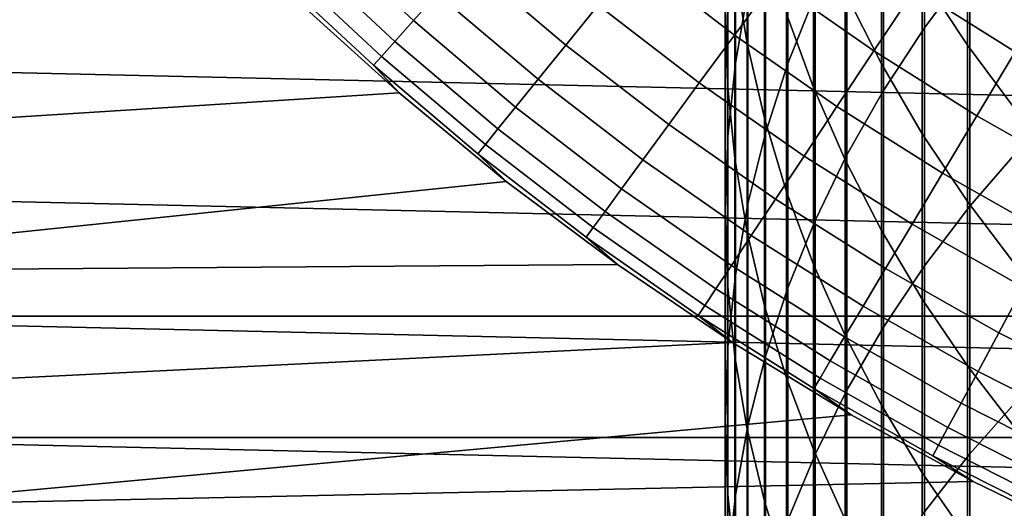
# Model space of a CAD drawing. Header units: metres. Extents: x -28 to 70, y -218 to 27.
# Tile 90 of 246: x -17.27 to -9.85, y -19.76 to -16.08. Entities that reach past the tile are written whole.
import ezdxf

# ---------------------------------------------------------------- set-up
doc = ezdxf.new("R2010")
doc.units = ezdxf.units.M
doc.layers.add('solid_10_261_002_XXX', color=7, linetype='CONTINUOUS')

msp = doc.modelspace()

# ---------------------------------------------------------------- linework, layer by layer
at = {"layer": 'solid_10_261_002_XXX'}
for points in [[(-10.447225, -14.404747, 414.38858), (-10.447225, -16.135353, 416.7034), (-10.105136, -15.677814, 417.055328), (-10.105136, -13.937765, 414.727875)], [(22.099781, -16.366096, -5), (-22.821917, -15.343076, -5), (-23.496506, -14.288569, -5), (22.821917, -15.343076, -5)], [(-11.783843, -14.894993, 400.820099), (-11.783843, -16.254795, 403.126587), (-11.876726, -15.68702, 403.471863), (-11.876726, -14.317999, 401.14975)], [(-11.872668, -14.869171, 407.209473), (-11.872668, -16.403507, 409.514282), (-11.777773, -15.85567, 409.889893), (-11.777773, -14.311277, 407.569977)], [(-11.477005, -14.777472, 410.62912), (-11.477005, -16.405251, 412.93515), (-11.272079, -15.888356, 413.310699), (-11.272079, -14.250514, 410.990387)], [(-10.756376, -14.886525, 414.038574), (-10.756376, -16.607389, 416.340332), (-10.447225, -16.135353, 416.7034), (-10.447225, -14.404747, 414.38858)], [(-11.932165, -15.115686, 403.819305), (-11.932165, -16.557329, 406.118622), (-11.949986, -15.99397, 406.482666), (-11.949986, -14.542594, 404.167786)], [(-10.772099, -15.216867, 394.672333), (-10.772099, -16.408625, 396.972321), (-11.045485, -15.868469, 397.261627), (-11.045485, -14.669011, 394.946777)], [(-10.124413, -15.15264, 391.843384), (-10.124413, -16.267149, 394.146179), (-10.464751, -15.75014, 394.405182), (-10.464751, -14.628749, 392.088165)], [(-11.284048, -15.31564, 397.557739), (-11.284048, -16.586174, 399.853943), (-11.487036, -16.030872, 400.171173), (-11.487036, -14.751879, 397.85968)], [(-11.645746, -15.313087, 410.261871), (-11.645746, -16.930635, 412.553436), (-11.477005, -16.405251, 412.93515), (-11.477005, -14.777472, 410.62912)], [(-11.930133, -15.430658, 406.846649), (-11.930133, -16.954876, 409.136261), (-11.872668, -16.403507, 409.514282), (-11.872668, -14.869171, 407.209473)], [(-11.65381, -15.466552, 400.493561), (-11.65381, -16.817223, 402.784576), (-11.783843, -16.254795, 403.126587), (-11.783843, -14.894993, 400.820099)], [(-11.031618, -15.381582, 413.678894), (-11.031618, -17.092438, 415.967285), (-10.756376, -16.607389, 416.340332), (-10.756376, -14.886525, 414.038574)], [(-11.876726, -15.68702, 403.471863), (-11.876726, -17.118959, 405.755707), (-11.932165, -16.557329, 406.118622), (-11.932165, -15.115686, 403.819305)], [(-15.036784, -15.393516, 149.119751), (-14.298728, -16.081404, 149.119751), (-14.118917, -15.879175, 150.623184), (-14.847692, -15.199937, 150.623184)], [(-9.752155, -15.658399, 391.607086), (-9.752155, -16.766264, 393.896149), (-10.124413, -16.267149, 394.146179), (-10.124413, -15.15264, 391.843384)], [(-12.625885, -15.616608, 155.052612), (-11.880022, -16.191246, 155.052612), (-11.581376, -15.784223, 156.494385), (-12.308489, -15.22403, 156.494385)], [(-10.464751, -15.75014, 394.405182), (-10.464751, -16.934401, 396.690704), (-10.772099, -16.408625, 396.972321), (-10.772099, -15.216867, 394.672333)], [(-10.105136, -15.677814, 417.055328), (-10.105136, -17.480785, 419.334351), (-9.731189, -17.048628, 419.685944), (-9.731189, -15.236214, 417.394958)], [(21.332174, -17.354755, -5), (-22.099781, -16.366096, -5), (-22.821917, -15.343076, -5), (22.099781, -16.366096, -5)], [(-13.899616, -15.632534, 152.1147), (-13.151608, -16.266859, 152.1147), (-12.907072, -15.964399, 153.591949), (-13.641173, -15.341869, 153.591949)], [(-11.777773, -15.85567, 409.889893), (-11.777773, -17.462852, 412.166748), (-11.645746, -16.930635, 412.553436), (-11.645746, -15.313087, 410.261871)], [(-11.581376, -15.784223, 156.494385), (-10.828804, -16.309719, 156.494385), (-10.518148, -15.841827, 157.914993), (-11.24913, -15.331406, 157.914993)], [(-11.045485, -15.868469, 397.261627), (-11.045485, -17.130711, 399.542847), (-11.284048, -16.586174, 399.853943), (-11.284048, -15.31564, 397.557739)], [(-10.518148, -15.841827, 157.914993), (-9.764046, -16.317425, 157.914993), (-9.446952, -15.787506, 159.312195), (-10.176564, -15.327353, 159.312195)], [(-15.184052, -15.544278, 147.606766), (-14.438768, -16.238903, 147.606766), (-14.298728, -16.081404, 149.119751), (-15.036784, -15.393516, 149.119751)], [(-11.949986, -15.99397, 406.482666), (-11.949986, -17.508034, 408.757019), (-11.930133, -16.954876, 409.136261), (-11.930133, -15.430658, 406.846649)], [(-11.272079, -15.888356, 413.310699), (-11.272079, -17.588966, 415.585388), (-11.031618, -17.092438, 415.967285), (-11.031618, -15.381582, 413.678894)], [(-11.487036, -16.030872, 400.171173), (-11.487036, -17.372526, 402.446869), (-11.65381, -16.817223, 402.784576), (-11.65381, -15.466552, 400.493561)], [(-15.289265, -15.651986, 146.086594), (-14.538816, -16.351425, 146.086594), (-14.438768, -16.238903, 147.606766), (-15.184052, -15.544278, 147.606766)], [(-15.352255, -15.716471, 144.561661), (-14.598715, -16.418791, 144.561661), (-14.538816, -16.351425, 146.086594), (-15.289265, -15.651986, 146.086594)], [(-14.118917, -15.879175, 150.623184), (-13.359105, -16.523508, 150.623184), (-13.151608, -16.266859, 152.1147), (-13.899616, -15.632534, 152.1147)], [(-12.907072, -15.964399, 153.591949), (-12.144598, -16.551836, 153.591949), (-11.880022, -16.191246, 155.052612), (-12.625885, -15.616608, 155.052612)], [(-14.406936, -16.626492, 143.052673), (-14.598715, -16.418791, 144.561661), (-15.352255, -15.716471, 144.561661), (-15.181738, -15.922149, 143.052673)], [(-11.783843, -16.254795, 403.126587), (-11.783843, -17.677092, 405.395081), (-11.876726, -17.118959, 405.755707), (-11.876726, -15.68702, 403.471863)], [(-10.447225, -16.135353, 416.7034), (-10.447225, -17.928541, 418.970093), (-10.105136, -17.480785, 419.334351), (-10.105136, -15.677814, 417.055328)], [(-11.880022, -16.191246, 155.052612), (-11.108045, -16.730295, 155.052612), (-10.828804, -16.309719, 156.494385), (-11.581376, -15.784223, 156.494385)], [(-10.124413, -16.267149, 394.146179), (-10.124413, -17.444143, 396.417694), (-10.464751, -16.934401, 396.690704), (-10.464751, -15.75014, 394.405182)], [(-11.872668, -16.403507, 409.514282), (-11.872668, -18.000227, 411.776337), (-11.777773, -17.462852, 412.166748), (-11.777773, -15.85567, 409.889893)], [(-10.772099, -16.408625, 396.972321), (-10.772099, -17.66276, 399.238892), (-11.045485, -17.130711, 399.542847), (-11.045485, -15.868469, 397.261627)], [(-10.828804, -16.309719, 156.494385), (-10.052429, -16.799364, 156.494385), (-9.764046, -16.317425, 157.914993), (-10.518148, -15.841827, 157.914993)], [(-20.944067, -17.039537), (-14.406844, -16.626568), (-15.181835, -15.922037), (-21.697779, -16.068768)], [(-15.181835, -15.922037), (-14.406844, -16.626568), (-14.406936, -16.626492, 143.052673), (-15.181738, -15.922149, 143.052673)], [(-14.298728, -16.081404, 149.119751), (-13.529241, -16.733944, 149.119751), (-13.359105, -16.523508, 150.623184), (-14.118917, -15.879175, 150.623184)], [(-11.477005, -16.405251, 412.93515), (-11.477005, -18.095409, 415.195862), (-11.272079, -17.588966, 415.585388), (-11.272079, -15.888356, 413.310699)], [(-13.151608, -16.266859, 152.1147), (-12.374687, -16.865425, 152.1147), (-12.144598, -16.551836, 153.591949), (-12.907072, -15.964399, 153.591949)], [(-11.932165, -16.557329, 406.118622), (-11.932165, -18.061239, 408.377747), (-11.949986, -17.508034, 408.757019), (-11.949986, -15.99397, 406.482666)], [(-14.438768, -16.238903, 147.606766), (-13.661744, -16.897833, 147.606766), (-13.529241, -16.733944, 149.119751), (-14.298728, -16.081404, 149.119751)], [(-11.284048, -16.586174, 399.853943), (-11.284048, -17.918955, 402.114594), (-11.487036, -17.372526, 402.446869), (-11.487036, -16.030872, 400.171173)], [(-10.756376, -16.607389, 416.340332), (-10.756376, -18.390486, 418.594269), (-10.447225, -17.928541, 418.970093), (-10.447225, -16.135353, 416.7034)], [(-14.538816, -16.351425, 146.086594), (-13.756409, -17.014921, 146.086594), (-13.661744, -16.897833, 147.606766), (-14.438768, -16.238903, 147.606766)], [(-12.144598, -16.551836, 153.591949), (-11.355428, -17.10289, 153.591949), (-11.108045, -16.730295, 155.052612), (-11.880022, -16.191246, 155.052612)], [(-13.359105, -16.523508, 150.623184), (-12.569928, -17.131517, 150.623184), (-12.374687, -16.865425, 152.1147), (-13.151608, -16.266859, 152.1147)], [(-11.65381, -16.817223, 402.784576), (-11.65381, -18.229965, 405.037811), (-11.783843, -17.677092, 405.395081), (-11.783843, -16.254795, 403.126587)], [(-11.108045, -16.730295, 155.052612), (-10.311648, -17.232565, 155.052612), (-10.052429, -16.799364, 156.494385), (-10.828804, -16.309719, 156.494385)], [(-9.752155, -16.766264, 393.896149), (-9.752155, -17.936243, 396.154114), (-10.124413, -17.444143, 396.417694), (-10.124413, -16.267149, 394.146179)], [(-10.052429, -16.799364, 156.494385), (-9.253956, -17.252079, 156.494385), (-8.988479, -16.757153, 157.914993), (-9.764046, -16.317425, 157.914993)], [(20.520069, -18.307835, -5), (-21.332174, -17.354755, -5), (-22.099781, -16.366096, -5), (21.332174, -17.354755, -5)], [(-14.598715, -16.418791, 144.561661), (-13.813084, -17.08502, 144.561661), (-13.756409, -17.014921, 146.086594), (-14.538816, -16.351425, 146.086594)], [(-13.599498, -17.293169, 143.052673), (-13.813084, -17.08502, 144.561661), (-14.598715, -16.418791, 144.561661), (-14.406936, -16.626492, 143.052673)], [(-11.930133, -16.954876, 409.136261), (-11.930133, -18.541063, 411.383392), (-11.872668, -18.000227, 411.776337), (-11.872668, -16.403507, 409.514282)], [(-11.645746, -16.930635, 412.553436), (-11.645746, -18.61017, 414.799927), (-11.477005, -18.095409, 415.195862), (-11.477005, -16.405251, 412.93515)], [(-10.464751, -16.934401, 396.690704), (-10.464751, -18.180649, 398.943024), (-10.772099, -17.66276, 399.238892), (-10.772099, -16.408625, 396.972321)], [(-13.529241, -16.733944, 149.119751), (-12.730013, -17.349697, 149.119751), (-12.569928, -17.131517, 150.623184), (-13.359105, -16.523508, 150.623184)], [(-12.374687, -16.865425, 152.1147), (-11.570566, -17.426918, 152.1147), (-11.355428, -17.10289, 153.591949), (-12.144598, -16.551836, 153.591949)], [(-11.876726, -17.118959, 405.755707), (-11.876726, -18.612749, 407.999603), (-11.932165, -18.061239, 408.377747), (-11.932165, -16.557329, 406.118622)], [(-11.045485, -17.130711, 399.542847), (-11.045485, -18.45479, 401.788727), (-11.284048, -17.918955, 402.114594), (-11.284048, -16.586174, 399.853943)], [(-11.031618, -17.092438, 415.967285), (-11.031618, -18.865162, 418.208099), (-10.756376, -18.390486, 418.594269), (-10.756376, -16.607389, 416.340332)], [(-20.146601, -17.975367), (-13.599475, -17.293161), (-14.406844, -16.626568), (-20.944067, -17.039537)], [(-14.406844, -16.626568), (-13.599475, -17.293161), (-13.599498, -17.293169, 143.052673), (-14.406936, -16.626492, 143.052673)], [(-13.661744, -16.897833, 147.606766), (-12.854689, -17.519617, 147.606766), (-12.730013, -17.349697, 149.119751), (-13.529241, -16.733944, 149.119751)], [(-11.355428, -17.10289, 153.591949), (-10.541296, -17.616346, 153.591949), (-10.311648, -17.232565, 155.052612), (-11.108045, -16.730295, 155.052612)], [(-11.487036, -17.372526, 402.446869), (-11.487036, -18.775839, 404.685089), (-11.65381, -18.229965, 405.037811), (-11.65381, -16.817223, 402.784576)], [(-10.311648, -17.232565, 155.052612), (-9.492585, -17.696955, 155.052612), (-9.253956, -17.252079, 156.494385), (-10.052429, -16.799364, 156.494385)], [(-13.756409, -17.014921, 146.086594), (-12.943761, -17.641014, 146.086594), (-12.854689, -17.519617, 147.606766), (-13.661744, -16.897833, 147.606766)], [(-12.569928, -17.131517, 150.623184), (-11.753119, -17.70187, 150.623184), (-11.570566, -17.426918, 152.1147), (-12.374687, -16.865425, 152.1147)], [(-11.949986, -17.508034, 408.757019), (-11.949986, -19.083656, 410.989166), (-11.930133, -18.541063, 411.383392), (-11.930133, -16.954876, 409.136261)], [(-11.777773, -17.462852, 412.166748), (-11.777773, -19.131628, 414.398865), (-11.645746, -18.61017, 414.799927), (-11.645746, -16.930635, 412.553436)], [(-10.124413, -17.444143, 396.417694), (-10.124413, -18.682743, 398.656189), (-10.464751, -18.180649, 398.943024), (-10.464751, -16.934401, 396.690704)], [(-13.813084, -17.08502, 144.561661), (-12.997087, -17.713692, 144.561661), (-12.943761, -17.641014, 146.086594), (-13.756409, -17.014921, 146.086594)], [(-10.105136, -17.480785, 419.334351), (-10.105136, -19.345337, 421.563293), (-9.731189, -18.922945, 421.926575), (-9.731189, -17.048628, 419.685944)], [(-12.761252, -17.920671, 143.052673), (-12.997087, -17.713692, 144.561661), (-13.813084, -17.08502, 144.561661), (-13.599498, -17.293169, 143.052673)], [(-12.730013, -17.349697, 149.119751), (-11.902802, -17.927313, 149.119751), (-11.753119, -17.70187, 150.623184), (-12.569928, -17.131517, 150.623184)], [(-11.783843, -17.677092, 405.395081), (-11.783843, -19.160822, 407.62384), (-11.876726, -18.612749, 407.999603), (-11.876726, -17.118959, 405.755707)], [(-11.570566, -17.426918, 152.1147), (-10.74101, -17.950102, 152.1147), (-10.541296, -17.616346, 153.591949), (-11.355428, -17.10289, 153.591949)], [(-11.272079, -17.588966, 415.585388), (-11.272079, -19.351074, 417.812775), (-11.031618, -18.865162, 418.208099), (-11.031618, -17.092438, 415.967285)], [(-10.772099, -17.66276, 399.238892), (-10.772099, -18.97834, 401.470367), (-11.045485, -18.45479, 401.788727), (-11.045485, -17.130711, 399.542847)], [(-10.541296, -17.616346, 153.591949), (-9.703992, -18.091078, 153.591949), (-9.492585, -17.696955, 155.052612), (-10.311648, -17.232565, 155.052612)], [(20.520069, -18.307835, -5), (-20.520069, -18.307835, -5), (-21.332174, -17.354755, -5)], [(-20.146601, -17.975367), (-12.761367, -17.920586), (-13.599475, -17.293161)], [(-13.599475, -17.293161), (-12.761367, -17.920586), (-12.761252, -17.920671, 143.052673), (-13.599498, -17.293169, 143.052673)], [(-12.854689, -17.519617, 147.606766), (-12.019376, -18.10289, 147.606766), (-11.902802, -17.927313, 149.119751), (-12.730013, -17.349697, 149.119751)], [(-11.753119, -17.70187, 150.623184), (-10.910475, -18.233309, 150.623184), (-10.74101, -17.950102, 152.1147), (-11.570566, -17.426918, 152.1147)], [(-11.284048, -17.918955, 402.114594), (-11.284048, -19.312988, 404.337982), (-11.487036, -18.775839, 404.685089), (-11.487036, -17.372526, 402.446869)], [(-11.932165, -18.061239, 408.377747), (-11.932165, -19.626297, 410.59491), (-11.949986, -19.083656, 410.989166), (-11.949986, -17.508034, 408.757019)], [(-11.872668, -18.000227, 411.776337), (-11.872668, -19.658138, 413.993896), (-11.777773, -19.131628, 414.398865), (-11.777773, -17.462852, 412.166748)], [(-10.447225, -17.928541, 418.970093), (-10.447225, -19.782976, 421.186951), (-10.105136, -19.345337, 421.563293), (-10.105136, -17.480785, 419.334351)], [(-9.752155, -17.936243, 396.154114), (-9.752155, -19.167459, 398.379272), (-10.124413, -18.682743, 398.656189), (-10.124413, -17.444143, 396.417694)], [(-12.943761, -17.641014, 146.086594), (-12.10266, -18.228327, 146.086594), (-12.019376, -18.10289, 147.606766), (-12.854689, -17.519617, 147.606766)], [(-12.997087, -17.713692, 144.561661), (-12.152522, -18.303427, 144.561661), (-12.10266, -18.228327, 146.086594), (-12.943761, -17.641014, 146.086594)], [(-11.477005, -18.095409, 415.195862), (-11.477005, -19.846689, 417.409546), (-11.272079, -19.351074, 417.812775), (-11.272079, -17.588966, 415.585388)], [(-10.74101, -17.950102, 152.1147), (-9.887842, -18.433828, 152.1147), (-9.703992, -18.091078, 153.591949), (-10.541296, -17.616346, 153.591949)], [(-11.894098, -18.507578, 143.052673), (-12.152522, -18.303427, 144.561661), (-12.997087, -17.713692, 144.561661), (-12.761252, -17.920671, 143.052673)], [(-11.902802, -17.927313, 149.119751), (-11.049425, -18.465519, 149.119751), (-10.910475, -18.233309, 150.623184), (-11.753119, -17.70187, 150.623184)], [(-11.65381, -18.229965, 405.037811), (-11.65381, -19.70373, 407.251617), (-11.783843, -19.160822, 407.62384), (-11.783843, -17.677092, 405.395081)], [(-10.464751, -18.180649, 398.943024), (-10.464751, -19.487953, 401.160461), (-10.772099, -18.97834, 401.470367), (-10.772099, -17.66276, 399.238892)], [(-19.307802, -18.87347), (-11.893956, -18.507654), (-12.761367, -17.920586), (-20.146601, -17.975367)], [(-12.761367, -17.920586), (-11.893956, -18.507654), (-11.894098, -18.507578, 143.052673), (-12.761252, -17.920671, 143.052673)], [(-12.019376, -18.10289, 147.606766), (-11.157642, -18.646368, 147.606766), (-11.049425, -18.465519, 149.119751), (-11.902802, -17.927313, 149.119751)], [(-11.045485, -18.45479, 401.788727), (-11.045485, -19.839724, 403.99762), (-11.284048, -19.312988, 404.337982), (-11.284048, -17.918955, 402.114594)], [(-10.910475, -18.233309, 150.623184), (-10.043847, -18.724667, 150.623184), (-9.887842, -18.433828, 152.1147), (-10.74101, -17.950102, 152.1147)], [(-10.756376, -18.390486, 418.594269), (-10.756376, -20.234482, 420.798645), (-10.447225, -19.782976, 421.186951), (-10.447225, -17.928541, 418.970093)], [(-11.930133, -18.541063, 411.383392), (-11.930133, -20.18804, 413.586334), (-11.872668, -19.658138, 413.993896), (-11.872668, -18.000227, 411.776337)], [(-12.10266, -18.228327, 146.086594), (-11.234955, -18.775572, 146.086594), (-11.157642, -18.646368, 147.606766), (-12.019376, -18.10289, 147.606766)], [(-11.876726, -18.612749, 407.999603), (-11.876726, -20.167271, 410.201874), (-11.932165, -19.626297, 410.59491), (-11.932165, -18.061239, 408.377747)], [(-11.645746, -18.61017, 414.799927), (-11.645746, -20.350445, 416.999725), (-11.477005, -19.846689, 417.409546), (-11.477005, -18.095409, 415.195862)], [(-9.887842, -18.433828, 152.1147), (-9.012938, -18.877033, 152.1147), (-8.845356, -18.526043, 153.591949), (-9.703992, -18.091078, 153.591949)], [(-12.152522, -18.303427, 144.561661), (-11.281241, -18.852924, 144.561661), (-11.234955, -18.775572, 146.086594), (-12.10266, -18.228327, 146.086594)], [(-11.487036, -18.775839, 404.685089), (-11.487036, -20.239765, 406.884125), (-11.65381, -19.70373, 407.251617), (-11.65381, -18.229965, 405.037811)], [(-11.049425, -18.465519, 149.119751), (-10.171761, -18.963135, 149.119751), (-10.043847, -18.724667, 150.623184), (-10.910475, -18.233309, 150.623184)], [(-10.124413, -18.682743, 398.656189), (-10.124413, -19.982025, 400.860016), (-10.464751, -19.487953, 401.160461), (-10.464751, -18.180649, 398.943024)], [(19.665449, -19.222879, -5), (-19.665449, -19.222879, -5), (-20.520069, -18.307835, -5)], [(20.520069, -18.307835, -5), (19.665449, -19.222879, -5), (-20.520069, -18.307835, -5)], [(-11, -19.052559, 143.052673), (-11.281241, -18.852924, 144.561661), (-12.152522, -18.303427, 144.561661), (-11.894098, -18.507578, 143.052673)], [(-11.031618, -18.865162, 418.208099), (-11.031618, -20.698433, 420.399628), (-10.756376, -20.234482, 420.798645), (-10.756376, -18.390486, 418.594269)], [(-11.157642, -18.646368, 147.606766), (-10.271381, -19.148857, 147.606766), (-10.171761, -18.963135, 149.119751), (-11.049425, -18.465519, 149.119751)], [(-10.772099, -18.97834, 401.470367), (-10.772099, -20.354382, 403.66507), (-11.045485, -19.839724, 403.99762), (-11.045485, -18.45479, 401.788727)], [(-10.043847, -18.724667, 150.623184), (-9.15514, -19.174864, 150.623184), (-9.012938, -18.877033, 152.1147), (-9.887842, -18.433828, 152.1147)], [(-18.428652, -19.732834), (-11.000106, -19.052479), (-11.893956, -18.507654), (-19.307802, -18.87347)], [(-11.949986, -19.083656, 410.989166), (-11.949986, -20.719662, 413.177429), (-11.930133, -20.18804, 413.586334), (-11.930133, -18.541063, 411.383392)], [(-11.893956, -18.507654), (-11.000106, -19.052479), (-11, -19.052559, 143.052673), (-11.894098, -18.507578, 143.052673)], [(-11.783843, -19.160822, 407.62384), (-11.783843, -20.704876, 409.811279), (-11.876726, -20.167271, 410.201874), (-11.876726, -18.612749, 407.999603)], [(-11.777773, -19.131628, 414.398865), (-11.777773, -20.860752, 416.584564), (-11.645746, -20.350445, 416.999725), (-11.645746, -18.61017, 414.799927)], [(-11.234955, -18.775572, 146.086594), (-10.342553, -19.281542, 146.086594), (-10.271381, -19.148857, 147.606766), (-11.157642, -18.646368, 147.606766)], [(-9.752155, -19.167459, 398.379272), (-9.752155, -20.458998, 400.569946), (-10.124413, -19.982025, 400.860016), (-10.124413, -18.682743, 398.656189)], [(-10.171761, -18.963135, 149.119751), (-9.271735, -19.419065, 149.119751), (-9.15514, -19.174864, 150.623184), (-10.043847, -18.724667, 150.623184)], [(-11.284048, -19.312988, 404.337982), (-11.284048, -20.767233, 406.522491), (-11.487036, -20.239765, 406.884125), (-11.487036, -18.775839, 404.685089)], [(-11.281241, -18.852924, 144.561661), (-10.385163, -19.360981, 144.561661), (-10.342553, -19.281542, 146.086594), (-11.234955, -18.775572, 146.086594)], [(-10.080983, -19.55438, 143.052673), (-10.385163, -19.360981, 144.561661), (-11.281241, -18.852924, 144.561661), (-11, -19.052559, 143.052673)], [(-11.272079, -19.351074, 417.812775), (-11.272079, -21.173365, 419.991211), (-11.031618, -20.698433, 420.399628), (-11.031618, -18.865162, 418.208099)], [(-10.464751, -19.487953, 401.160461), (-10.464751, -20.855339, 403.34137), (-10.772099, -20.354382, 403.66507), (-10.772099, -18.97834, 401.470367)], [(-10.271381, -19.148857, 147.606766), (-9.362541, -19.609255, 147.606766), (-9.271735, -19.419065, 149.119751), (-10.171761, -18.963135, 149.119751)], [(-10.105136, -19.345337, 421.563293), (-10.105136, -21.270075, 423.740479), (-9.731189, -20.857763, 424.115143), (-9.731189, -18.922945, 421.926575)], [(-18.428652, -19.732834), (-10.080904, -19.55442), (-11.000106, -19.052479)], [(-11.000106, -19.052479), (-10.080904, -19.55442), (-10.080983, -19.55438, 143.052673), (-11, -19.052559, 143.052673)], [(-11.932165, -19.626297, 410.59491), (-11.932165, -21.251329, 412.768524), (-11.949986, -20.719662, 413.177429), (-11.949986, -19.083656, 410.989166)], [(-11.872668, -19.658138, 413.993896), (-11.872668, -21.376003, 416.165375), (-11.777773, -20.860752, 416.584564), (-11.777773, -19.131628, 414.398865)], [(-11.65381, -19.70373, 407.251617), (-11.65381, -21.237415, 409.424377), (-11.783843, -20.704876, 409.811279), (-11.783843, -19.160822, 407.62384)], [(-10.342553, -19.281542, 146.086594), (-9.427416, -19.745129, 146.086594), (-9.362541, -19.609255, 147.606766), (-10.271381, -19.148857, 147.606766)], [(18.770296, -20.097898, -5), (-18.770296, -20.097898, -5), (-19.665449, -19.222879, -5)], [(19.665449, -19.222879, -5), (18.770296, -20.097898, -5), (-19.665449, -19.222879, -5)], [(-10.385163, -19.360981, 144.561661), (-9.466256, -19.826477, 144.561661), (-9.427416, -19.745129, 146.086594), (-10.342553, -19.281542, 146.086594)], [(-11.477005, -19.846689, 417.409546), (-11.477005, -21.657782, 419.574585), (-11.272079, -21.173365, 419.991211), (-11.272079, -19.351074, 417.812775)], [(-11.045485, -19.839724, 403.99762), (-11.045485, -21.284473, 406.167877), (-11.284048, -20.767233, 406.522491), (-11.284048, -19.312988, 404.337982)], [(-10.447225, -19.782976, 421.186951), (-10.447225, -21.697271, 423.352295), (-10.105136, -21.270075, 423.740479), (-10.105136, -19.345337, 421.563293)], [(-9.139131, -20.011904, 143.052673), (-9.466256, -19.826477, 144.561661), (-10.385163, -19.360981, 144.561661), (-10.080983, -19.55438, 143.052673)], [(-10.124413, -19.982025, 400.860016), (-10.124413, -21.341021, 403.027527), (-10.464751, -20.855339, 403.34137), (-10.464751, -19.487953, 401.160461)], [(-17.511431, -20.551125), (-9.139086, -20.011904), (-10.080904, -19.55442), (-18.428652, -19.732834)], [(-10.080904, -19.55442), (-9.139086, -20.011904), (-9.139131, -20.011904, 143.052673), (-10.080983, -19.55438, 143.052673)], [(-11.876726, -20.167271, 410.201874), (-11.876726, -21.781366, 412.36084), (-11.932165, -21.251329, 412.768524), (-11.932165, -19.626297, 410.59491)], [(-11.930133, -20.18804, 413.586334), (-11.930133, -21.894575, 415.743469), (-11.872668, -21.376003, 416.165375), (-11.872668, -19.658138, 413.993896)], [(-11.487036, -20.239765, 406.884125), (-11.487036, -21.76321, 409.042358), (-11.65381, -21.237415, 409.424377), (-11.65381, -19.70373, 407.251617)]]:
    msp.add_3dface(points, dxfattribs=at)

doc.saveas('drawing.dxf')
